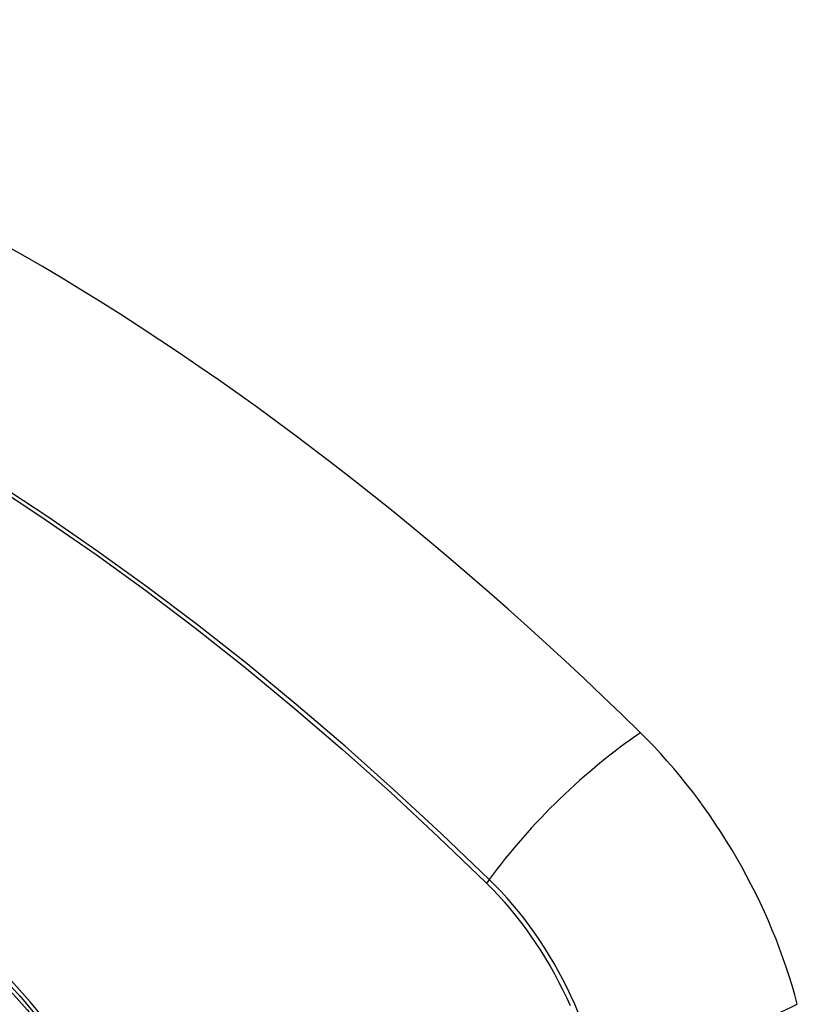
# Model space of a CAD drawing. Header units: inches. Extents: x 532.4 to 626.5, y 208.9 to 290.2.
# Tile 9 of 122: x 573.664 to 574.045, y 247.066 to 247.549. Entities that reach past the tile are written whole.
import ezdxf

# ---------------------------------------------------------------- set-up
doc = ezdxf.new("R2010")
doc.units = ezdxf.units.IN
doc.header["$MEASUREMENT"] = 0
doc.layers.add('Visible Edges(ANSI)', color=7, linetype='Continuous', lineweight=25)
doc.layers.add('Visible Tangent Edges(ANSI)', color=7, linetype='Continuous', lineweight=25)

msp = doc.modelspace()

# ---------------------------------------------------------------- linework, layer by layer
at = {"layer": 'Visible Edges(ANSI)', "flags": 128}
msp.add_lwpolyline([(573.66359, 247.07005), (573.68235, 247.04772), (573.70011, 247.02423), (573.71683, 246.99963), (573.7324, 246.97413), (573.7467, 246.9479), (573.75963, 246.92113), (573.7711, 246.89399), (573.78104, 246.86662)], dxfattribs=at)
at = {"layer": 'Visible Edges(ANSI)'}
for centre, major_axis, start_param, end_param in [((573.66513, 246.37278), (-0.64961, 1.12515), 5.161526, 5.834048), ((573.56039, 246.87485), (0.15748, -0.27276), 2.363977, 7.060801), ((573.92692, 247.08647), (0.08858, -0.15343), 1.121659, 2.019933)]:
    msp.add_ellipse(centre, major_axis=major_axis, ratio=0.57735, start_param=start_param, end_param=end_param, dxfattribs=at)
msp.add_ellipse((573.55691, 246.87284), major_axis=(-0.15994, 0.27703), ratio=0.57735, dxfattribs=at)
at = {"layer": 'Visible Tangent Edges(ANSI)'}
msp.add_line((573.89239, 247.12564), (573.89272, 247.1253), dxfattribs=at)
at = {"layer": 'Visible Tangent Edges(ANSI)', "flags": 128}
for points in [[(573.65212, 247.31967), (573.67662, 247.30354), (573.7011, 247.28663), (573.72552, 247.26894), (573.74985, 247.25051), (573.77407, 247.23136), (573.79814, 247.21151), (573.82203, 247.19098), (573.84572, 247.16981), (573.86918, 247.14802), (573.89239, 247.12564)], [(573.89397, 247.12724), (573.87065, 247.14962), (573.84709, 247.17141), (573.82329, 247.19258), (573.7993, 247.2131), (573.77514, 247.23295), (573.75083, 247.25209), (573.72641, 247.27052), (573.70191, 247.2882), (573.67735, 247.30512), (573.65278, 247.32127)], [(573.68161, 247.05166), (573.66875, 247.06715), (573.65549, 247.082), (573.64187, 247.09616), (573.62795, 247.10956), (573.61381, 247.12213), (573.59949, 247.13384), (573.58501, 247.14466), (573.57042, 247.15457), (573.55576, 247.16353), (573.54107, 247.17151), (573.52643, 247.17847), (573.51191, 247.18436), (573.49754, 247.1892), (573.48337, 247.19297), (573.46944, 247.19565), (573.45581, 247.19724), (573.4425, 247.19774), (573.42959, 247.19712), (573.41714, 247.19542), (573.40518, 247.19263), (573.39373, 247.18878)], [(573.89272, 247.1253), (573.89562, 247.12237), (573.89847, 247.11935), (573.90127, 247.11622), (573.90403, 247.11301), (573.90673, 247.10972), (573.90937, 247.10635), (573.91195, 247.1029), (573.91447, 247.09938), (573.91692, 247.09579), (573.91929, 247.09214), (573.9216, 247.08843), (573.92382, 247.08468), (573.92596, 247.08087), (573.92802, 247.07703), (573.92999, 247.07314), (573.93188, 247.06923), (573.93367, 247.06529)], [(573.93765, 247.06198), (573.93593, 247.06603), (573.9341, 247.07006), (573.93219, 247.07407), (573.93018, 247.07804), (573.92807, 247.08198), (573.92588, 247.08587), (573.92361, 247.08971), (573.92125, 247.0935), (573.91882, 247.09723), (573.9163, 247.10089), (573.91372, 247.10448), (573.91107, 247.108), (573.90836, 247.11143), (573.90559, 247.11479), (573.90276, 247.11805), (573.89988, 247.12121), (573.89695, 247.12428), (573.89397, 247.12724)]]:
    msp.add_lwpolyline(points, dxfattribs=at)
at = {"layer": 'Visible Tangent Edges(ANSI)'}
for centre, major_axis, ratio, start_param, end_param in [((573.55939, 246.87427), (-0.17318, 0.29996), 0.57735, 5.05527, 10.652693), ((573.95251, 247.13141), (-0.08271, -0.08432), 0.354513, 4.18549, 5.093849), ((573.55934, 246.87425), (-0.15059, 0.26083), 0.57735, 4.097754, 6.89782), ((573.89885, 247.12759), (-0.00686, -0.00706), 0.356312, 5.09202, 5.355727), ((573.97864, 247.08615), (-0.11437, -0.02947), 0.354513, 1.189336, 2.097696)]:
    msp.add_ellipse(centre, major_axis=major_axis, ratio=ratio, start_param=start_param, end_param=end_param, dxfattribs=at)
for centre, major_axis in [((573.55999, 246.87462), (0.17111, -0.29637)), ((573.55701, 246.8729), (-0.1627, 0.2818)), ((573.55691, 246.87284), (0.1621, -0.28076))]:
    msp.add_ellipse(centre, major_axis=major_axis, ratio=0.57735, dxfattribs=at)

doc.saveas('drawing.dxf')
